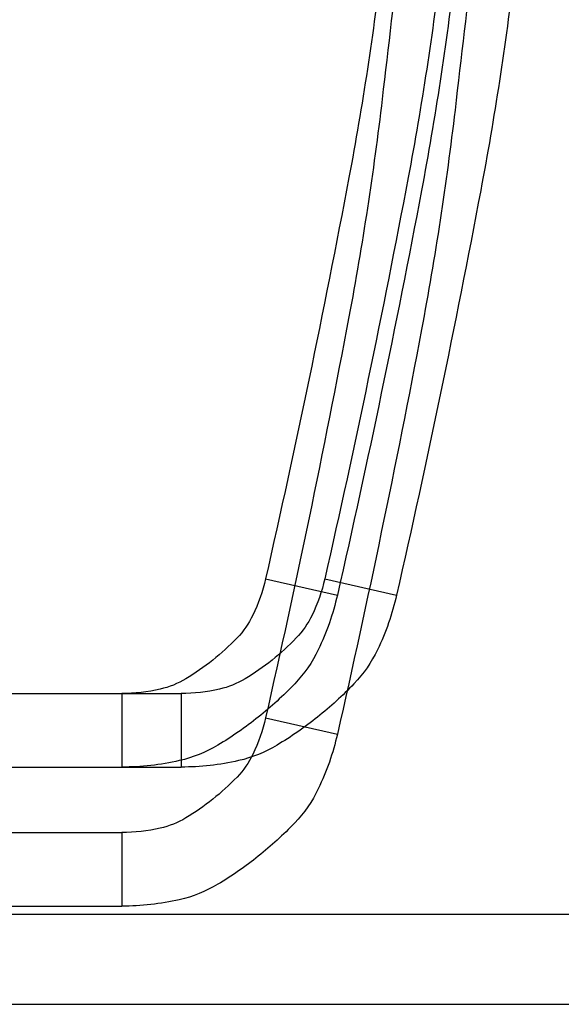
# Model space of a CAD drawing. Header units: inches. Extents: x -3371 to 2763, y -983 to 646.
# Tile 18 of 96: x -2668.83 to -2661.48, y -33.44 to -20.07. Entities that reach past the tile are written whole.
import ezdxf

# ---------------------------------------------------------------- set-up
doc = ezdxf.new("R2010")
doc.units = ezdxf.units.IN
doc.header["$LTSCALE"] = 12
doc.header["$MEASUREMENT"] = 0
doc.layers.add('White', color=7, linetype='Continuous')

msp = doc.modelspace()

# ---------------------------------------------------------------- linework, layer by layer
at = {"layer": 'White', "color": 7, "linetype": 'Continuous'}
for p, q in [((-2665.491, -27.661), (-2664.516, -27.882)), ((-2665.491, -27.661), (-2664.516, -27.882)), ((-2665.491, -27.661), (-2664.516, -27.882)), ((-2665.491, -27.661), (-2664.516, -27.882)), ((-2665.491, -27.661), (-2664.516, -27.882)), ((-2664.687, -27.661), (-2663.712, -27.882)), ((-2664.687, -27.661), (-2663.712, -27.882)), ((-2664.687, -27.661), (-2663.712, -27.882)), ((-2664.687, -27.661), (-2663.712, -27.882)), ((-2664.687, -27.661), (-2663.712, -27.882)), ((-2681.076, -29.217), (-2667.442, -29.217)), ((-2681.076, -29.217), (-2667.442, -29.217)), ((-2681.076, -29.217), (-2667.442, -29.217)), ((-2681.076, -29.217), (-2667.442, -29.217)), ((-2681.076, -29.217), (-2667.442, -29.217)), ((-2680.272, -29.217), (-2666.637, -29.217)), ((-2680.272, -29.217), (-2666.637, -29.217)), ((-2680.272, -29.217), (-2666.637, -29.217)), ((-2680.272, -29.217), (-2666.637, -29.217)), ((-2680.272, -29.217), (-2666.637, -29.217)), ((-2667.442, -29.217), (-2667.442, -30.217)), ((-2667.442, -29.217), (-2667.442, -30.217)), ((-2667.442, -29.217), (-2667.442, -30.217)), ((-2667.442, -29.217), (-2667.442, -30.217)), ((-2667.442, -29.217), (-2667.442, -30.217)), ((-2666.637, -29.217), (-2666.637, -30.217)), ((-2666.637, -29.217), (-2666.637, -30.217)), ((-2666.637, -29.217), (-2666.637, -30.217)), ((-2666.637, -29.217), (-2666.637, -30.217)), ((-2666.637, -29.217), (-2666.637, -30.217)), ((-2665.491, -29.55), (-2664.516, -29.771)), ((-2665.491, -29.55), (-2664.516, -29.771)), ((-2665.491, -29.55), (-2664.516, -29.771)), ((-2665.491, -29.55), (-2664.516, -29.771)), ((-2665.491, -29.55), (-2664.516, -29.771)), ((-2681.076, -30.217), (-2667.442, -30.217)), ((-2681.076, -30.217), (-2667.442, -30.217)), ((-2681.076, -30.217), (-2667.442, -30.217)), ((-2681.076, -30.217), (-2667.442, -30.217)), ((-2681.076, -30.217), (-2667.442, -30.217)), ((-2680.272, -30.217), (-2666.637, -30.217)), ((-2680.272, -30.217), (-2666.637, -30.217)), ((-2680.272, -30.217), (-2666.637, -30.217)), ((-2680.272, -30.217), (-2666.637, -30.217)), ((-2680.272, -30.217), (-2666.637, -30.217)), ((-2681.076, -31.106), (-2667.442, -31.106)), ((-2681.076, -31.106), (-2667.442, -31.106)), ((-2681.076, -31.106), (-2667.442, -31.106)), ((-2681.076, -31.106), (-2667.442, -31.106)), ((-2681.076, -31.106), (-2667.442, -31.106)), ((-2667.442, -31.106), (-2667.442, -32.106)), ((-2667.442, -31.106), (-2667.442, -32.106)), ((-2667.442, -31.106), (-2667.442, -32.106)), ((-2667.442, -31.106), (-2667.442, -32.106)), ((-2667.442, -31.106), (-2667.442, -32.106)), ((-2659.073, -32.217), (-2687.573, -32.217)), ((-2659.073, -32.217), (-2687.573, -32.217)), ((-2659.073, -32.217), (-2687.573, -32.217)), ((-2659.073, -32.217), (-2687.573, -32.217)), ((-2659.073, -32.217), (-2687.573, -32.217)), ((-2658.268, -32.217), (-2686.768, -32.217)), ((-2658.268, -32.217), (-2686.768, -32.217)), ((-2658.268, -32.217), (-2686.768, -32.217)), ((-2658.268, -32.217), (-2686.768, -32.217)), ((-2658.268, -32.217), (-2686.768, -32.217)), ((-2681.076, -32.106), (-2667.442, -32.106)), ((-2681.076, -32.106), (-2667.442, -32.106)), ((-2681.076, -32.106), (-2667.442, -32.106)), ((-2681.076, -32.106), (-2667.442, -32.106)), ((-2681.076, -32.106), (-2667.442, -32.106))]:
    msp.add_line(p, q, dxfattribs=at)
at = {"layer": 'White', "color": 7}
msp.add_line((-2690.221, -33.438), (-2658.268, -33.438), dxfattribs=at)
at = {"layer": 'White', "color": 7, "linetype": 'Continuous'}
for points in [[(-2662.635, -2.217, -0.009316), (-2662.739, -7.78, -0.017343), (-2662.954, -10.762, -0.00129), (-2663.42, -15.011, -0.00129), (-2663.908, -19.258, -0.017343), (-2664.359, -22.213, -0.009316), (-2665.491, -27.661)], [(-2662.635, -2.217, -0.009316), (-2662.739, -7.78, -0.017343), (-2662.954, -10.762, -0.00129), (-2663.42, -15.011, -0.00129), (-2663.908, -19.258, -0.017343), (-2664.359, -22.213, -0.009316), (-2665.491, -27.661)], [(-2662.635, -2.217, -0.009316), (-2662.739, -7.78, -0.017343), (-2662.954, -10.762, -0.00129), (-2663.42, -15.011, -0.00129), (-2663.908, -19.258, -0.017343), (-2664.359, -22.213, -0.009316), (-2665.491, -27.661)], [(-2662.635, -2.217, -0.009316), (-2662.739, -7.78, -0.017343), (-2662.954, -10.762, -0.00129), (-2663.42, -15.011, -0.00129), (-2663.908, -19.258, -0.017343), (-2664.359, -22.213, -0.009316), (-2665.491, -27.661)], [(-2662.635, -2.217, -0.009316), (-2662.739, -7.78, -0.017343), (-2662.954, -10.762, -0.00129), (-2663.42, -15.011, -0.00129), (-2663.908, -19.258, -0.017343), (-2664.359, -22.213, -0.009316), (-2665.491, -27.661)], [(-2661.831, -2.217, -0.009316), (-2661.934, -7.78, -0.017343), (-2662.149, -10.762, -0.00129), (-2662.615, -15.011, -0.00129), (-2663.103, -19.258, -0.017343), (-2663.555, -22.213, -0.009316), (-2664.687, -27.661)], [(-2661.831, -2.217, -0.009316), (-2661.934, -7.78, -0.017343), (-2662.149, -10.762, -0.00129), (-2662.615, -15.011, -0.00129), (-2663.103, -19.258, -0.017343), (-2663.555, -22.213, -0.009316), (-2664.687, -27.661)], [(-2661.831, -2.217, -0.009316), (-2661.934, -7.78, -0.017343), (-2662.149, -10.762, -0.00129), (-2662.615, -15.011, -0.00129), (-2663.103, -19.258, -0.017343), (-2663.555, -22.213, -0.009316), (-2664.687, -27.661)], [(-2661.831, -2.217, -0.009316), (-2661.934, -7.78, -0.017343), (-2662.149, -10.762, -0.00129), (-2662.615, -15.011, -0.00129), (-2663.103, -19.258, -0.017343), (-2663.555, -22.213, -0.009316), (-2664.687, -27.661)], [(-2661.831, -2.217, -0.009316), (-2661.934, -7.78, -0.017343), (-2662.149, -10.762, -0.00129), (-2662.615, -15.011, -0.00129), (-2663.103, -19.258, -0.017343), (-2663.555, -22.213, -0.009316), (-2664.687, -27.661)], [(-2661.635, -2.217, -0.009316), (-2661.74, -7.829, -0.017343), (-2661.956, -10.836, -0.00129), (-2662.426, -15.123, -0.00129), (-2662.919, -19.407, -0.017343), (-2663.374, -22.388, -0.009316), (-2664.516, -27.882)], [(-2661.635, -2.217, -0.009316), (-2661.74, -7.829, -0.017343), (-2661.956, -10.836, -0.00129), (-2662.426, -15.123, -0.00129), (-2662.919, -19.407, -0.017343), (-2663.374, -22.388, -0.009316), (-2664.516, -27.882)], [(-2661.635, -2.217, -0.009316), (-2661.74, -7.829, -0.017343), (-2661.956, -10.836, -0.00129), (-2662.426, -15.123, -0.00129), (-2662.919, -19.407, -0.017343), (-2663.374, -22.388, -0.009316), (-2664.516, -27.882)], [(-2661.635, -2.217, -0.009316), (-2661.74, -7.829, -0.017343), (-2661.956, -10.836, -0.00129), (-2662.426, -15.123, -0.00129), (-2662.919, -19.407, -0.017343), (-2663.374, -22.388, -0.009316), (-2664.516, -27.882)], [(-2661.635, -2.217, -0.009316), (-2661.74, -7.829, -0.017343), (-2661.956, -10.836, -0.00129), (-2662.426, -15.123, -0.00129), (-2662.919, -19.407, -0.017343), (-2663.374, -22.388, -0.009316), (-2664.516, -27.882)], [(-2660.831, -2.217, -0.009316), (-2660.935, -7.829, -0.017343), (-2661.152, -10.836, -0.00129), (-2661.622, -15.123, -0.00129), (-2662.114, -19.407, -0.017343), (-2662.57, -22.388, -0.009316), (-2663.712, -27.882)], [(-2660.831, -2.217, -0.009316), (-2660.935, -7.829, -0.017343), (-2661.152, -10.836, -0.00129), (-2661.622, -15.123, -0.00129), (-2662.114, -19.407, -0.017343), (-2662.57, -22.388, -0.009316), (-2663.712, -27.882)], [(-2660.831, -2.217, -0.009316), (-2660.935, -7.829, -0.017343), (-2661.152, -10.836, -0.00129), (-2661.622, -15.123, -0.00129), (-2662.114, -19.407, -0.017343), (-2662.57, -22.388, -0.009316), (-2663.712, -27.882)], [(-2660.831, -2.217, -0.009316), (-2660.935, -7.829, -0.017343), (-2661.152, -10.836, -0.00129), (-2661.622, -15.123, -0.00129), (-2662.114, -19.407, -0.017343), (-2662.57, -22.388, -0.009316), (-2663.712, -27.882)], [(-2660.831, -2.217, -0.009316), (-2660.935, -7.829, -0.017343), (-2661.152, -10.836, -0.00129), (-2661.622, -15.123, -0.00129), (-2662.114, -19.407, -0.017343), (-2662.57, -22.388, -0.009316), (-2663.712, -27.882)], [(-2662.635, -4.106, -0.009316), (-2662.739, -9.669, -0.017343), (-2662.954, -12.65, -0.00129), (-2663.42, -16.9, -0.00129), (-2663.908, -21.147, -0.017343), (-2664.359, -24.102, -0.009316), (-2665.491, -29.55)], [(-2662.635, -4.106, -0.009316), (-2662.739, -9.669, -0.017343), (-2662.954, -12.65, -0.00129), (-2663.42, -16.9, -0.00129), (-2663.908, -21.147, -0.017343), (-2664.359, -24.102, -0.009316), (-2665.491, -29.55)], [(-2662.635, -4.106, -0.009316), (-2662.739, -9.669, -0.017343), (-2662.954, -12.65, -0.00129), (-2663.42, -16.9, -0.00129), (-2663.908, -21.147, -0.017343), (-2664.359, -24.102, -0.009316), (-2665.491, -29.55)], [(-2662.635, -4.106, -0.009316), (-2662.739, -9.669, -0.017343), (-2662.954, -12.65, -0.00129), (-2663.42, -16.9, -0.00129), (-2663.908, -21.147, -0.017343), (-2664.359, -24.102, -0.009316), (-2665.491, -29.55)], [(-2662.635, -4.106, -0.009316), (-2662.739, -9.669, -0.017343), (-2662.954, -12.65, -0.00129), (-2663.42, -16.9, -0.00129), (-2663.908, -21.147, -0.017343), (-2664.359, -24.102, -0.009316), (-2665.491, -29.55)], [(-2661.635, -4.106, -0.009316), (-2661.74, -9.717, -0.017343), (-2661.956, -12.725, -0.00129), (-2662.426, -17.012, -0.00129), (-2662.919, -21.296, -0.017343), (-2663.374, -24.277, -0.009316), (-2664.516, -29.771)], [(-2661.635, -4.106, -0.009316), (-2661.74, -9.717, -0.017343), (-2661.956, -12.725, -0.00129), (-2662.426, -17.012, -0.00129), (-2662.919, -21.296, -0.017343), (-2663.374, -24.277, -0.009316), (-2664.516, -29.771)], [(-2661.635, -4.106, -0.009316), (-2661.74, -9.717, -0.017343), (-2661.956, -12.725, -0.00129), (-2662.426, -17.012, -0.00129), (-2662.919, -21.296, -0.017343), (-2663.374, -24.277, -0.009316), (-2664.516, -29.771)], [(-2661.635, -4.106, -0.009316), (-2661.74, -9.717, -0.017343), (-2661.956, -12.725, -0.00129), (-2662.426, -17.012, -0.00129), (-2662.919, -21.296, -0.017343), (-2663.374, -24.277, -0.009316), (-2664.516, -29.771)], [(-2661.635, -4.106, -0.009316), (-2661.74, -9.717, -0.017343), (-2661.956, -12.725, -0.00129), (-2662.426, -17.012, -0.00129), (-2662.919, -21.296, -0.017343), (-2663.374, -24.277, -0.009316), (-2664.516, -29.771)], [(-2665.491, -27.661, -0.056193), (-2665.664, -28.155, -0.078765), (-2665.877, -28.463, -0.033679), (-2666.207, -28.765, -0.033679), (-2666.573, -29.019, -0.078765), (-2666.921, -29.159, -0.056193), (-2667.442, -29.217)], [(-2665.491, -27.661, -0.056193), (-2665.664, -28.155, -0.078765), (-2665.877, -28.463, -0.033679), (-2666.207, -28.765, -0.033679), (-2666.573, -29.019, -0.078765), (-2666.921, -29.159, -0.056193), (-2667.442, -29.217)], [(-2665.491, -27.661, -0.056193), (-2665.664, -28.155, -0.078765), (-2665.877, -28.463, -0.033679), (-2666.207, -28.765, -0.033679), (-2666.573, -29.019, -0.078765), (-2666.921, -29.159, -0.056193), (-2667.442, -29.217)], [(-2665.491, -27.661, -0.056193), (-2665.664, -28.155, -0.078765), (-2665.877, -28.463, -0.033679), (-2666.207, -28.765, -0.033679), (-2666.573, -29.019, -0.078765), (-2666.921, -29.159, -0.056193), (-2667.442, -29.217)], [(-2665.491, -27.661, -0.056193), (-2665.664, -28.155, -0.078765), (-2665.877, -28.463, -0.033679), (-2666.207, -28.765, -0.033679), (-2666.573, -29.019, -0.078765), (-2666.921, -29.159, -0.056193), (-2667.442, -29.217)], [(-2664.687, -27.661, -0.056193), (-2664.86, -28.155, -0.078765), (-2665.073, -28.463, -0.033679), (-2665.402, -28.765, -0.033679), (-2665.769, -29.019, -0.078765), (-2666.117, -29.159, -0.056193), (-2666.637, -29.217)], [(-2664.687, -27.661, -0.056193), (-2664.86, -28.155, -0.078765), (-2665.073, -28.463, -0.033679), (-2665.402, -28.765, -0.033679), (-2665.769, -29.019, -0.078765), (-2666.117, -29.159, -0.056193), (-2666.637, -29.217)], [(-2664.687, -27.661, -0.056193), (-2664.86, -28.155, -0.078765), (-2665.073, -28.463, -0.033679), (-2665.402, -28.765, -0.033679), (-2665.769, -29.019, -0.078765), (-2666.117, -29.159, -0.056193), (-2666.637, -29.217)], [(-2664.687, -27.661, -0.056193), (-2664.86, -28.155, -0.078765), (-2665.073, -28.463, -0.033679), (-2665.402, -28.765, -0.033679), (-2665.769, -29.019, -0.078765), (-2666.117, -29.159, -0.056193), (-2666.637, -29.217)], [(-2664.687, -27.661, -0.056193), (-2664.86, -28.155, -0.078765), (-2665.073, -28.463, -0.033679), (-2665.402, -28.765, -0.033679), (-2665.769, -29.019, -0.078765), (-2666.117, -29.159, -0.056193), (-2666.637, -29.217)], [(-2664.516, -27.882, -0.056193), (-2664.775, -28.624, -0.078765), (-2665.095, -29.086, -0.033679), (-2665.589, -29.538, -0.033679), (-2666.139, -29.92, -0.078765), (-2666.661, -30.129, -0.056193), (-2667.442, -30.217)], [(-2664.516, -27.882, -0.056193), (-2664.775, -28.624, -0.078765), (-2665.095, -29.086, -0.033679), (-2665.589, -29.538, -0.033679), (-2666.139, -29.92, -0.078765), (-2666.661, -30.129, -0.056193), (-2667.442, -30.217)], [(-2664.516, -27.882, -0.056193), (-2664.775, -28.624, -0.078765), (-2665.095, -29.086, -0.033679), (-2665.589, -29.538, -0.033679), (-2666.139, -29.92, -0.078765), (-2666.661, -30.129, -0.056193), (-2667.442, -30.217)], [(-2664.516, -27.882, -0.056193), (-2664.775, -28.624, -0.078765), (-2665.095, -29.086, -0.033679), (-2665.589, -29.538, -0.033679), (-2666.139, -29.92, -0.078765), (-2666.661, -30.129, -0.056193), (-2667.442, -30.217)], [(-2664.516, -27.882, -0.056193), (-2664.775, -28.624, -0.078765), (-2665.095, -29.086, -0.033679), (-2665.589, -29.538, -0.033679), (-2666.139, -29.92, -0.078765), (-2666.661, -30.129, -0.056193), (-2667.442, -30.217)], [(-2663.712, -27.882, -0.056193), (-2663.971, -28.624, -0.078765), (-2664.291, -29.086, -0.033679), (-2664.785, -29.538, -0.033679), (-2665.335, -29.92, -0.078765), (-2665.856, -30.129, -0.056193), (-2666.637, -30.217)], [(-2663.712, -27.882, -0.056193), (-2663.971, -28.624, -0.078765), (-2664.291, -29.086, -0.033679), (-2664.785, -29.538, -0.033679), (-2665.335, -29.92, -0.078765), (-2665.856, -30.129, -0.056193), (-2666.637, -30.217)], [(-2663.712, -27.882, -0.056193), (-2663.971, -28.624, -0.078765), (-2664.291, -29.086, -0.033679), (-2664.785, -29.538, -0.033679), (-2665.335, -29.92, -0.078765), (-2665.856, -30.129, -0.056193), (-2666.637, -30.217)], [(-2663.712, -27.882, -0.056193), (-2663.971, -28.624, -0.078765), (-2664.291, -29.086, -0.033679), (-2664.785, -29.538, -0.033679), (-2665.335, -29.92, -0.078765), (-2665.856, -30.129, -0.056193), (-2666.637, -30.217)], [(-2663.712, -27.882, -0.056193), (-2663.971, -28.624, -0.078765), (-2664.291, -29.086, -0.033679), (-2664.785, -29.538, -0.033679), (-2665.335, -29.92, -0.078765), (-2665.856, -30.129, -0.056193), (-2666.637, -30.217)], [(-2665.491, -29.55, -0.056193), (-2665.664, -30.044, -0.078765), (-2665.877, -30.352, -0.033679), (-2666.207, -30.654, -0.033679), (-2666.573, -30.908, -0.078765), (-2666.921, -31.047, -0.056193), (-2667.442, -31.106)], [(-2665.491, -29.55, -0.056193), (-2665.664, -30.044, -0.078765), (-2665.877, -30.352, -0.033679), (-2666.207, -30.654, -0.033679), (-2666.573, -30.908, -0.078765), (-2666.921, -31.047, -0.056193), (-2667.442, -31.106)], [(-2665.491, -29.55, -0.056193), (-2665.664, -30.044, -0.078765), (-2665.877, -30.352, -0.033679), (-2666.207, -30.654, -0.033679), (-2666.573, -30.908, -0.078765), (-2666.921, -31.047, -0.056193), (-2667.442, -31.106)], [(-2665.491, -29.55, -0.056193), (-2665.664, -30.044, -0.078765), (-2665.877, -30.352, -0.033679), (-2666.207, -30.654, -0.033679), (-2666.573, -30.908, -0.078765), (-2666.921, -31.047, -0.056193), (-2667.442, -31.106)], [(-2665.491, -29.55, -0.056193), (-2665.664, -30.044, -0.078765), (-2665.877, -30.352, -0.033679), (-2666.207, -30.654, -0.033679), (-2666.573, -30.908, -0.078765), (-2666.921, -31.047, -0.056193), (-2667.442, -31.106)], [(-2664.516, -29.771, -0.056193), (-2664.775, -30.513, -0.078765), (-2665.095, -30.975, -0.033679), (-2665.589, -31.427, -0.033679), (-2666.139, -31.809, -0.078765), (-2666.661, -32.018, -0.056193), (-2667.442, -32.106)], [(-2664.516, -29.771, -0.056193), (-2664.775, -30.513, -0.078765), (-2665.095, -30.975, -0.033679), (-2665.589, -31.427, -0.033679), (-2666.139, -31.809, -0.078765), (-2666.661, -32.018, -0.056193), (-2667.442, -32.106)], [(-2664.516, -29.771, -0.056193), (-2664.775, -30.513, -0.078765), (-2665.095, -30.975, -0.033679), (-2665.589, -31.427, -0.033679), (-2666.139, -31.809, -0.078765), (-2666.661, -32.018, -0.056193), (-2667.442, -32.106)], [(-2664.516, -29.771, -0.056193), (-2664.775, -30.513, -0.078765), (-2665.095, -30.975, -0.033679), (-2665.589, -31.427, -0.033679), (-2666.139, -31.809, -0.078765), (-2666.661, -32.018, -0.056193), (-2667.442, -32.106)], [(-2664.516, -29.771, -0.056193), (-2664.775, -30.513, -0.078765), (-2665.095, -30.975, -0.033679), (-2665.589, -31.427, -0.033679), (-2666.139, -31.809, -0.078765), (-2666.661, -32.018, -0.056193), (-2667.442, -32.106)]]:
    msp.add_lwpolyline(points, format="xyb", dxfattribs=at)

doc.saveas('drawing.dxf')
